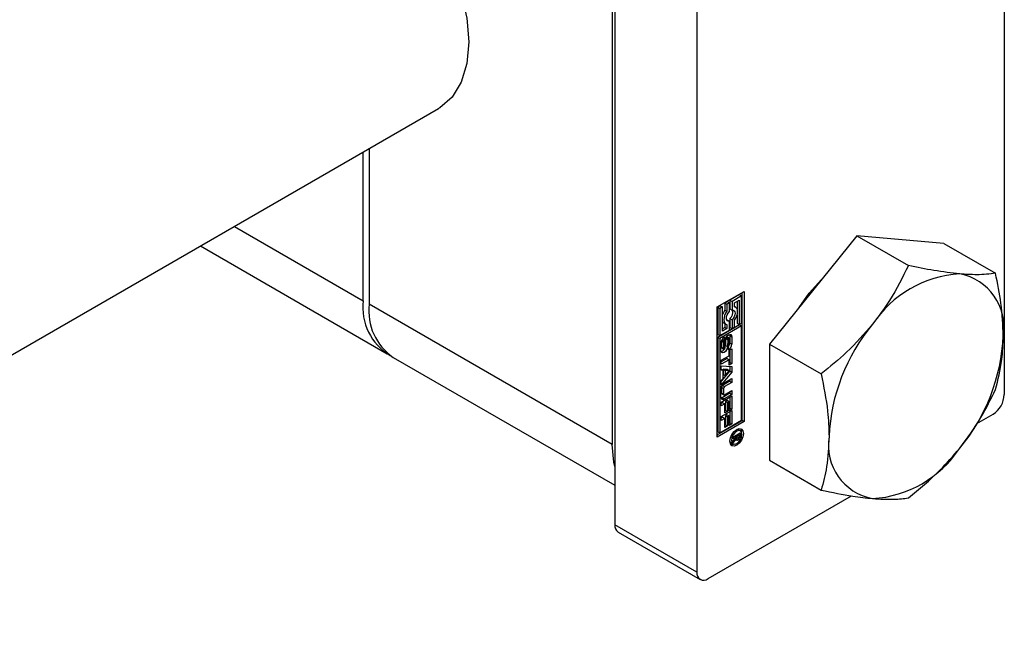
# Model space of a CAD drawing. Header units: millimetres. Extents: x 0 to 25230, y 0 to 17820.
# Tile 139 of 214: x 19130 to 19198, y 9476 to 9520. Entities that reach past the tile are written whole.
import ezdxf

# ---------------------------------------------------------------- set-up
doc = ezdxf.new("R2010")
doc.units = ezdxf.units.MM
doc.linetypes.add('SLD-Sólida', pattern=[0])

msp = doc.modelspace()

# ---------------------------------------------------------------- linework, layer by layer
at = {"color": 7, "linetype": 'SLD-Sólida', "lineweight": 25, "ltscale": 30}
for p, q in [((19198.023, 9549.233), (19198.023, 9493.871)), ((19171.153, 9540.252), (19171.153, 9484.891)), ((19176.81, 9536.986), (19176.81, 9481.625)), ((19170.976, 9534.516), (19170.976, 9490.423)), ((18938.796, 9386.482), (19159.005, 9513.606)), ((19153.793, 9500.342), (19153.793, 9510.597)), ((19154.217, 9510.842), (19154.217, 9500.097)), ((19144.911, 9505.469), (19153.793, 9500.342)), ((19187.84, 9504.826), (19181.83, 9497.349)), ((19187.84, 9504.826), (19191.405, 9502.768)), ((19193.851, 9504.289), (19187.84, 9504.826)), ((19142.567, 9504.116), (19155.45, 9496.679)), ((19193.851, 9504.289), (19197.415, 9502.231)), ((19178.224, 9499.915), (19180.08, 9500.987)), ((19179.764, 9500.765), (19179.098, 9500.381)), ((19179.098, 9500.381), (19179.098, 9499.774)), ((19179.098, 9500.381), (19179.24, 9500.299)), ((19179.905, 9500.684), (19179.24, 9500.299)), ((19179.415, 9500.198), (19179.73, 9500.38)), ((19179.73, 9500.38), (19179.73, 9498.704)), ((19179.764, 9500.765), (19179.905, 9500.684)), ((19179.905, 9498.805), (19179.905, 9500.684)), ((19179.939, 9492.087), (19179.939, 9500.905)), ((19180.08, 9500.987), (19180.08, 9492.005)), ((19170.976, 9490.423), (19154.217, 9500.097)), ((19178.224, 9490.933), (19178.224, 9499.915)), ((19178.433, 9499.997), (19178.257, 9499.896)), ((19178.257, 9499.896), (19178.257, 9498.017)), ((19178.257, 9499.896), (19178.399, 9499.814)), ((19178.574, 9499.915), (19178.399, 9499.814)), ((19178.399, 9499.814), (19178.399, 9497.935)), ((19178.433, 9499.997), (19178.574, 9499.915)), ((19178.574, 9498.239), (19178.574, 9499.915)), ((19178.923, 9500.28), (19178.748, 9500.179)), ((19178.748, 9500.179), (19178.748, 9499.7)), ((19178.748, 9500.179), (19178.889, 9500.097)), ((19178.748, 9499.7), (19178.889, 9499.618)), ((19179.064, 9500.198), (19178.889, 9500.097)), ((19178.889, 9500.097), (19178.889, 9499.618)), ((19178.923, 9500.28), (19179.064, 9500.198)), ((19179.064, 9499.591), (19179.064, 9500.198)), ((19179.098, 9499.774), (19179.24, 9499.692)), ((19179.24, 9500.299), (19179.24, 9499.692)), ((19179.415, 9499.921), (19179.415, 9500.198)), ((19179.489, 9499.894), (19179.415, 9499.937)), ((19179.589, 9500.299), (19179.589, 9499.785)), ((19178.923, 9499.009), (19178.881, 9499.003)), ((19178.923, 9499.009), (19179.064, 9498.927)), ((19179.098, 9499.11), (19179.098, 9498.502)), ((19179.098, 9499.11), (19179.24, 9499.028)), ((19179.24, 9499.028), (19179.24, 9498.421)), ((19179.415, 9498.522), (19179.415, 9499.001)), ((19179.589, 9499.339), (19179.589, 9498.785)), ((19179.764, 9498.684), (19178.257, 9497.815)), ((19179.905, 9498.603), (19178.399, 9497.733)), ((19178.399, 9497.935), (19179.064, 9498.32)), ((19178.748, 9498.502), (19178.574, 9498.402)), ((19178.889, 9498.421), (19178.574, 9498.239)), ((19178.673, 9498.807), (19178.815, 9498.725)), ((19178.748, 9498.763), (19178.748, 9498.502)), ((19178.748, 9498.502), (19178.889, 9498.421)), ((19178.889, 9498.698), (19178.889, 9498.421)), ((19179.064, 9498.32), (19179.064, 9498.927)), ((19179.098, 9498.502), (19179.24, 9498.421)), ((19179.24, 9498.421), (19179.415, 9498.522)), ((19179.589, 9498.785), (19179.73, 9498.704)), ((19179.73, 9498.704), (19179.905, 9498.805)), ((19179.764, 9498.684), (19179.905, 9498.603)), ((19179.905, 9492.106), (19179.905, 9498.603)), ((19178.257, 9498.017), (19178.399, 9497.935)), ((19178.257, 9497.815), (19178.257, 9491.318)), ((19178.399, 9497.733), (19178.257, 9497.815)), ((19178.399, 9497.733), (19178.399, 9491.237)), ((19178.526, 9497.615), (19178.668, 9497.533)), ((19178.545, 9497.653), (19178.681, 9497.575)), ((19178.561, 9497.679), (19178.696, 9497.601)), ((19178.571, 9497.693), (19178.71, 9497.613)), ((19178.573, 9497.696), (19178.714, 9497.615)), ((19178.714, 9497.615), (19178.71, 9497.613)), ((19178.714, 9497.824), (19178.714, 9497.615)), ((19178.802, 9497.738), (19178.792, 9497.256)), ((19178.802, 9497.738), (19178.943, 9497.656)), ((19178.809, 9497.762), (19178.945, 9497.683)), ((19178.824, 9497.795), (19178.954, 9497.72)), ((19178.842, 9497.828), (19178.97, 9497.754)), ((19178.859, 9497.854), (19178.993, 9497.777)), ((19179.015, 9497.779), (19178.873, 9497.86)), ((19178.943, 9497.656), (19178.933, 9497.174)), ((19179.037, 9497.281), (19179.037, 9497.714)), ((19179.089, 9497.941), (19179.076, 9498.021)), ((19179.089, 9497.941), (19179.089, 9497.436)), ((19179.089, 9497.941), (19179.23, 9497.859)), ((19179.23, 9497.859), (19179.23, 9497.354)), ((19178.473, 9496.915), (19178.473, 9497.42)), ((19178.522, 9497.575), (19178.522, 9497.143)), ((19178.522, 9497.575), (19178.664, 9497.493)), ((19178.522, 9497.143), (19178.664, 9497.061)), ((19178.53, 9497.096), (19178.672, 9497.015)), ((19178.546, 9497.077), (19178.687, 9496.995)), ((19178.664, 9497.493), (19178.664, 9497.061)), ((19178.76, 9497.113), (19178.771, 9497.592)), ((19178.792, 9497.256), (19178.933, 9497.174)), ((19178.989, 9496.949), (19178.989, 9497.16)), ((19179.05, 9496.927), (19179.229, 9497.03)), ((19179.05, 9496.552), (19179.05, 9496.927)), ((19179.087, 9496.948), (19179.087, 9496.086)), ((19179.089, 9497.436), (19179.23, 9497.354)), ((19179.229, 9497.03), (19179.229, 9496.005)), ((19181.83, 9497.349), (19185.394, 9495.291)), ((19181.83, 9497.349), (19181.83, 9489.335)), ((19155.875, 9496.434), (19171.153, 9487.614)), ((19178.497, 9496.233), (19179.05, 9496.552)), ((19178.909, 9496.358), (19178.497, 9496.121)), ((19179.05, 9496.276), (19178.497, 9495.957)), ((19178.909, 9496.358), (19179.05, 9496.276)), ((19179.05, 9495.902), (19179.05, 9496.276)), ((19178.497, 9495.957), (19178.497, 9496.233)), ((19178.497, 9495.844), (19179.229, 9495.817)), ((19178.497, 9495.55), (19178.497, 9495.844)), ((19178.497, 9495.615), (19178.62, 9495.544)), ((19178.638, 9495.622), (19178.638, 9495.258)), ((19178.928, 9495.608), (19178.638, 9495.622)), ((19178.638, 9495.622), (19178.779, 9495.54)), ((19178.928, 9495.608), (19179.069, 9495.526)), ((19179.087, 9496.086), (19179.05, 9496.065)), ((19179.229, 9496.005), (19179.05, 9495.902)), ((19179.087, 9496.086), (19179.229, 9496.005)), ((19179.087, 9495.823), (19179.087, 9495.5)), ((19179.229, 9495.817), (19179.229, 9495.418)), ((19178.62, 9495.544), (19178.497, 9495.55)), ((19179.087, 9495.5), (19178.497, 9494.797)), ((19179.229, 9495.418), (19178.497, 9494.547)), ((19178.497, 9494.842), (19178.62, 9494.988)), ((19178.62, 9494.988), (19178.62, 9495.544)), ((19178.638, 9495.258), (19178.779, 9495.177)), ((19178.701, 9494.678), (19179.229, 9494.983)), ((19179.069, 9495.526), (19178.779, 9495.54)), ((19178.779, 9495.54), (19178.779, 9495.177)), ((19178.779, 9495.177), (19179.069, 9495.526)), ((19179.087, 9495.5), (19179.229, 9495.418)), ((19179.087, 9494.901), (19179.087, 9494.788)), ((19179.229, 9494.983), (19179.229, 9494.707)), ((19178.475, 9493.701), (19178.475, 9494.286)), ((19178.497, 9494.547), (19178.497, 9494.842)), ((19178.513, 9494.373), (19178.513, 9493.984)), ((19178.513, 9494.373), (19178.654, 9494.291)), ((19179.087, 9494.788), (19178.585, 9494.499)), ((19178.585, 9494.499), (19178.727, 9494.417)), ((19178.654, 9494.291), (19178.654, 9493.903)), ((19179.229, 9494.707), (19178.727, 9494.417)), ((19179.087, 9494.788), (19179.229, 9494.707)), ((19178.497, 9493.356), (19179.229, 9493.778)), ((19178.513, 9493.984), (19178.654, 9493.903)), ((19178.534, 9493.937), (19178.676, 9493.856)), ((19179.087, 9493.957), (19178.56, 9493.652)), ((19178.56, 9493.652), (19178.701, 9493.57)), ((19179.229, 9493.875), (19178.701, 9493.57)), ((19178.727, 9493.861), (19179.229, 9494.151)), ((19179.087, 9494.069), (19179.087, 9493.957)), ((19179.087, 9493.957), (19179.229, 9493.875)), ((19179.087, 9493.697), (19179.087, 9492.936)), ((19179.229, 9494.151), (19179.229, 9493.875)), ((19179.229, 9493.778), (19179.229, 9492.855)), ((19178.497, 9493.083), (19178.497, 9493.356)), ((19178.605, 9493.308), (19178.497, 9493.246)), ((19178.747, 9493.227), (19178.497, 9493.083)), ((19178.605, 9493.308), (19178.747, 9493.227)), ((19178.747, 9492.608), (19178.747, 9493.227)), ((19178.909, 9493.483), (19178.784, 9493.411)), ((19178.784, 9493.411), (19178.784, 9492.792)), ((19178.784, 9493.411), (19178.925, 9493.33)), ((19178.909, 9493.483), (19179.05, 9493.402)), ((19179.05, 9493.402), (19178.925, 9493.33)), ((19178.925, 9493.33), (19178.925, 9492.711)), ((19179.05, 9492.751), (19179.05, 9493.402)), ((19179.087, 9492.936), (19179.05, 9492.915)), ((19179.229, 9492.855), (19179.05, 9492.751)), ((19179.087, 9492.936), (19179.229, 9492.855)), ((19178.497, 9492.352), (19179.229, 9492.774)), ((19178.497, 9492.078), (19178.497, 9492.352)), ((19178.605, 9492.304), (19178.497, 9492.241)), ((19178.747, 9492.222), (19178.497, 9492.078)), ((19178.605, 9492.304), (19178.747, 9492.222)), ((19178.784, 9492.792), (19178.747, 9492.771)), ((19178.925, 9492.711), (19178.747, 9492.608)), ((19178.747, 9491.603), (19178.747, 9492.222)), ((19178.784, 9492.792), (19178.925, 9492.711)), ((19178.909, 9492.479), (19178.784, 9492.407)), ((19178.784, 9492.407), (19178.784, 9491.788)), ((19178.784, 9492.407), (19178.925, 9492.325)), ((19178.909, 9492.479), (19179.05, 9492.397)), ((19179.05, 9492.397), (19178.925, 9492.325)), ((19178.925, 9492.325), (19178.925, 9491.706)), ((19179.05, 9491.747), (19179.05, 9492.397)), ((19179.087, 9492.692), (19179.087, 9491.932)), ((19179.229, 9492.774), (19179.229, 9491.85)), ((19196.126, 9491.878), (19197.245, 9492.524)), ((19178.224, 9491.097), (19179.939, 9492.087)), ((19180.08, 9492.005), (19178.224, 9490.933)), ((19178.399, 9491.237), (19179.905, 9492.106)), ((19178.784, 9491.788), (19178.747, 9491.766)), ((19178.925, 9491.706), (19178.747, 9491.603)), ((19178.784, 9491.788), (19178.925, 9491.706)), ((19179.087, 9491.932), (19179.05, 9491.91)), ((19179.229, 9491.85), (19179.05, 9491.747)), ((19179.087, 9491.932), (19179.229, 9491.85)), ((19180.08, 9492.005), (19179.939, 9492.087)), ((19178.257, 9491.318), (19178.399, 9491.237)), ((19179.304, 9490.943), (19179.811, 9491.236)), ((19179.539, 9490.964), (19179.304, 9490.828)), ((19179.304, 9490.675), (19179.539, 9490.964)), ((19179.304, 9490.828), (19179.304, 9490.943)), ((19179.435, 9490.837), (19179.5, 9490.8)), ((19179.44, 9491.021), (19179.539, 9490.964)), ((19179.463, 9491.035), (19179.562, 9490.977)), ((19179.496, 9490.912), (19179.587, 9490.859)), ((19179.496, 9490.911), (19179.592, 9490.855)), ((19179.507, 9490.83), (19179.648, 9490.748)), ((19179.539, 9490.964), (19179.562, 9490.951)), ((19179.728, 9491.073), (19179.562, 9490.977)), ((19179.562, 9490.977), (19179.562, 9490.951)), ((19179.679, 9491.445), (19179.579, 9491.469)), ((19179.629, 9491.13), (19179.728, 9491.073)), ((19179.669, 9491.154), (19179.669, 9491.125)), ((19179.669, 9491.125), (19179.811, 9491.043)), ((19179.82, 9491.363), (19179.679, 9491.445)), ((19179.688, 9490.894), (19179.757, 9490.855)), ((19179.727, 9491), (19179.728, 9491.015)), ((19179.727, 9491.001), (19179.8, 9490.959)), ((19179.728, 9491.031), (19179.728, 9491.073)), ((19179.728, 9491.015), (19179.728, 9491.031)), ((19179.811, 9491.236), (19179.811, 9491.043)), ((19179.096, 9490.632), (19179.166, 9490.558)), ((19179.166, 9490.558), (19179.308, 9490.476)), ((19179.5, 9490.8), (19179.304, 9490.542)), ((19179.304, 9490.542), (19179.304, 9490.675)), ((19179.516, 9490.758), (19179.571, 9490.726)), ((19181.83, 9489.335), (19185.394, 9487.277)), ((19177.587, 9481.176), (19187.48, 9486.887)), ((19176.81, 9481.625), (19171.153, 9484.891)), ((19171.381, 9484.387), (19177.037, 9481.121))]:
    msp.add_line(p, q, dxfattribs=at)
at = {"color": 7, "linetype": 'SLD-Sólida', "lineweight": 25, "ltscale": 30, "flags": 128}
for points in [[(19154.217, 9530.305), (19155.566, 9529.329), (19156.858, 9528.091), (19158.043, 9526.638), (19159.08, 9525.023), (19159.929, 9523.307), (19160.558, 9521.551), (19160.946, 9519.823), (19161.076, 9518.184), (19160.946, 9516.697), (19160.558, 9515.415), (19159.929, 9514.387), (19159.08, 9513.65), (19159.005, 9513.606)], [(19183.868, 9499.884), (19184.573, 9500.872), (19185.623, 9502.045)], [(19179.24, 9499.692), (19179.325, 9499.693), (19179.394, 9499.656), (19179.437, 9499.583), (19179.453, 9499.483), (19179.437, 9499.366), (19179.394, 9499.242), (19179.325, 9499.126), (19179.24, 9499.028)], [(19179.415, 9499.001), (19179.504, 9499.141), (19179.572, 9499.291), (19179.615, 9499.442), (19179.629, 9499.585), (19179.615, 9499.711), (19179.572, 9499.813), (19179.504, 9499.885), (19179.415, 9499.921)], [(19178.889, 9499.618), (19178.8, 9499.478), (19178.732, 9499.328), (19178.689, 9499.177), (19178.675, 9499.034), (19178.689, 9498.908), (19178.732, 9498.806), (19178.8, 9498.734), (19178.889, 9498.698)], [(19179.064, 9498.927), (19178.979, 9498.926), (19178.91, 9498.964), (19178.867, 9499.036), (19178.851, 9499.136), (19178.867, 9499.254), (19178.91, 9499.377), (19178.979, 9499.493), (19179.064, 9499.591)], [(19178.528, 9497.623), (19178.527, 9497.62), (19178.526, 9497.615)], [(19178.771, 9497.592), (19178.788, 9497.704), (19178.837, 9497.819), (19178.912, 9497.92), (19179, 9497.991), (19179.088, 9498.022), (19179.163, 9498.008), (19179.213, 9497.951), (19179.23, 9497.859)], [(19178.933, 9497.174), (19178.914, 9497.063), (19178.863, 9496.949), (19178.788, 9496.85), (19178.701, 9496.781), (19178.613, 9496.752), (19178.54, 9496.767), (19178.491, 9496.824), (19178.473, 9496.915)], [(19178.76, 9497.11), (19178.772, 9497.144), (19178.792, 9497.256)], [(19178.487, 9493.624), (19178.515, 9493.631), (19178.56, 9493.652)], [(19179.564, 9491.46), (19179.743, 9491.523), (19179.895, 9491.493), (19179.997, 9491.376), (19180.032, 9491.19), (19179.997, 9490.962), (19179.895, 9490.728), (19179.743, 9490.524), (19179.564, 9490.379), (19179.385, 9490.317), (19179.233, 9490.346), (19179.131, 9490.463), (19179.096, 9490.649), (19179.131, 9490.877), (19179.233, 9491.111), (19179.385, 9491.316), (19179.564, 9491.46)], [(19179.817, 9491.521), (19179.855, 9491.458), (19179.891, 9491.289)], [(19179.564, 9491.338), (19179.425, 9491.226), (19179.308, 9491.068), (19179.229, 9490.887), (19179.202, 9490.711), (19179.229, 9490.566), (19179.308, 9490.476), (19179.425, 9490.453), (19179.564, 9490.501), (19179.703, 9490.613), (19179.82, 9490.772), (19179.899, 9490.953), (19179.926, 9491.129), (19179.899, 9491.273), (19179.82, 9491.363), (19179.703, 9491.386), (19179.564, 9491.338)], [(19179.669, 9491.107), (19179.669, 9491.115), (19179.669, 9491.125)], [(19171.153, 9488.904), (19171.085, 9489.211), (19170.976, 9490.423)], [(19179.407, 9490.452), (19179.243, 9490.398), (19179.17, 9490.4)]]:
    msp.add_lwpolyline(points, dxfattribs=at)
at = {"color": 7, "linetype": 'SLD-Sólida', "lineweight": 25, "ltscale": 900}
for centre, radius, start, end in [((19195.411, 9494.445), 7.758, 93.42954, 146.56509), ((19194.263, 9498.515), 3.738, 350.74812, 79.45322), ((19157.626, 9499.892), 3.859, 173.30165, 239.51731), ((19158.023, 9499.613), 3.836, 172.74417, 235.94365), ((19179.657, 9499.018), 1.136, 143.14072, 162.36475), ((19178.768, 9499.535), 0.539, 307.79866, 17.52082), ((19178.802, 9499.023), 0.252, 205.05252, 239.1623), ((19198.964, 9490.374), 13.047, 140.22793, 177.36071), ((19178.969, 9497.398), 0.496, 120.99014, 177.53296), ((19178.737, 9497.574), 0.214, 168.95997, 179.69939), ((19178.788, 9497.528), 0.117, 141.52287, 156.30811), ((19178.741, 9497.564), 0.0582, 122.56015, 140.4461), ((19179.024, 9497.733), 0.223, 176.73211, 178.80634), ((19178.865, 9497.846), 0.0165, 60.8285, 90.70763), ((19179.181, 9497.651), 0.238, 172.08878, 178.70753), ((19179.169, 9497.649), 0.227, 161.86684, 171.32352), ((19179.102, 9497.671), 0.156, 147.81776, 161.84956), ((19179.024, 9497.723), 0.0625, 120.438, 149.94982), ((19179.005, 9497.76), 0.0206, 52.38896, 127.21735), ((19178.984, 9497.739), 0.0505, 12.24924, 47.63383), ((19178.902, 9497.715), 0.135, 359.45087, 14.97734), ((19184.919, 9498.515), 13.047, 320.22793, 357.36071), ((19178.387, 9497.188), 0.367, 285.76276, 327.74497), ((19178.648, 9497.141), 0.125, 178.9775, 200.67355), ((19178.564, 9497.107), 0.0356, 198.38171, 238.90583), ((19178.878, 9497.492), 0.214, 168.95997, 179.69939), ((19178.789, 9497.059), 0.125, 178.9775, 200.67355), ((19178.862, 9497.495), 0.198, 156.24081, 168.91714), ((19178.705, 9497.025), 0.0348, 198.09402, 248.35334), ((19178.693, 9497.037), 0.044, 268.23074, 339.94262), ((19178.571, 9497.114), 0.187, 330.70727, 343.30532), ((19178.517, 9497.13), 0.244, 343.3299, 356.10735), ((19178.735, 9497.375), 0.496, 300.76903, 357.55385), ((19178.958, 9497.211), 0.06, 301.35023, 324.69244), ((19178.906, 9497.251), 0.125, 323.394, 341.55106), ((19178.85, 9497.276), 0.187, 339.72281, 351.08599), ((19178.623, 9497.451), 0.467, 330.42544, 358.05712), ((19178.828, 9497.282), 0.21, 350.3584, 359.76951), ((19178.966, 9494.263), 0.492, 122.60548, 177.39452), ((19178.67, 9494.366), 0.158, 122.60548, 177.39452), ((19178.812, 9494.284), 0.158, 122.60548, 177.39452), ((19178.613, 9493.678), 0.14, 170.78596, 309.20329), ((19178.564, 9493.979), 0.0516, 174.37962, 234.30196), ((19178.699, 9493.896), 0.0448, 170.78596, 309.20329), ((19196.334, 9493.948), 1.69, 302.60548, 357.39452), ((19179.417, 9490.978), 0.173, 289.14418, 301.05073), ((19179.403, 9491.034), 0.229, 296.97316, 314.91395), ((19179.704, 9490.94), 0.142, 175.53758, 214.46585), ((19179.614, 9490.898), 0.0471, 234.37839, 304.79245), ((19179.564, 9491.012), 0.171, 296.7701, 310.63885), ((19179.514, 9490.994), 0.28, 298.61275, 330.20377), ((19179.588, 9490.983), 0.134, 310.71559, 341.30976), ((19179.47, 9491.02), 0.258, 342.02007, 355.67412), ((19179.462, 9491.038), 0.347, 328.08161, 346.71993), ((19179.402, 9491.05), 0.408, 347.12329, 359.08579), ((19189.621, 9490.373), 3.738, 170.74812, 259.45322), ((19179.58, 9490.806), 0.0808, 184.82584, 263.50926), ((19179.575, 9490.861), 0.135, 268.45424, 302.9996), ((19188.472, 9494.443), 7.758, 273.42954, 326.56509), ((19171.676, 9484.824), 0.527, 172.74417, 235.94365), ((19177.284, 9481.548), 0.48, 170.78596, 309.20329)]:
    msp.add_arc(centre, radius, start, end, dxfattribs=at)
at = {"color": 7, "linetype": 'SLD-Sólida', "lineweight": 25, "ltscale": 30}
for points, knots in [([(19191.405, 9502.768), (19191.004, 9501.954), (19190.314, 9500.554), (19189.343, 9499.261), (19188.936, 9498.72)], [0, 0, 0, 0, 0.581944, 1, 1, 1, 1]), ([(19194.947, 9502.19), (19194.37, 9502.257), (19193.293, 9502.382), (19192.004, 9502.646), (19191.405, 9502.768)], [0, 0, 0, 0, 0.5352597, 1, 1, 1, 1]), ([(19197.415, 9502.231), (19197.014, 9502.182), (19196.325, 9502.098), (19195.353, 9502.163), (19194.947, 9502.19)], [0, 0, 0, 0, 0.581944, 1, 1, 1, 1]), ([(19197.952, 9497.914), (19197.92, 9498.659), (19197.861, 9500.051), (19197.557, 9501.539), (19197.415, 9502.231)], [0, 0, 0, 0, 0.53526, 1, 1, 1, 1]), ([(19188.936, 9498.72), (19188.36, 9498.06), (19187.282, 9496.827), (19185.993, 9495.779), (19185.394, 9495.291)], [0, 0, 0, 0, 0.53526, 1, 1, 1, 1]), ([(19197.415, 9494.217), (19197.589, 9494.882), (19197.886, 9496.027), (19197.933, 9497.357), (19197.952, 9497.914)], [0, 0, 0, 0, 0.581944, 1, 1, 1, 1]), ([(19185.394, 9495.291), (19185.568, 9494.425), (19185.866, 9492.937), (19185.912, 9491.553), (19185.931, 9490.974)], [0, 0, 0, 0, 0.581944, 1, 1, 1, 1]), ([(19194.947, 9490.168), (19195.46, 9490.865), (19196.419, 9492.165), (19197.099, 9493.566), (19197.415, 9494.217)], [0, 0, 0, 0, 0.53526, 1, 1, 1, 1]), ([(19185.931, 9490.974), (19185.9, 9490.266), (19185.84, 9488.942), (19185.536, 9487.805), (19185.394, 9487.277)], [0, 0, 0, 0, 0.53526, 1, 1, 1, 1]), ([(19191.405, 9486.74), (19192.153, 9487.354), (19193.437, 9488.41), (19194.502, 9489.65), (19194.947, 9490.168)], [0, 0, 0, 0, 0.581944, 1, 1, 1, 1]), ([(19185.394, 9487.277), (19186.142, 9487.126), (19187.427, 9486.865), (19188.491, 9486.748), (19188.936, 9486.698)], [0, 0, 0, 0, 0.581944, 1, 1, 1, 1]), ([(19188.936, 9486.698), (19189.45, 9486.668), (19190.409, 9486.611), (19191.089, 9486.699), (19191.405, 9486.74)], [0, 0, 0, 0, 0.5352597, 1, 1, 1, 1])]:
    msp.add_open_spline(points, degree=3, knots=knots, dxfattribs=at)

doc.saveas('drawing.dxf')
